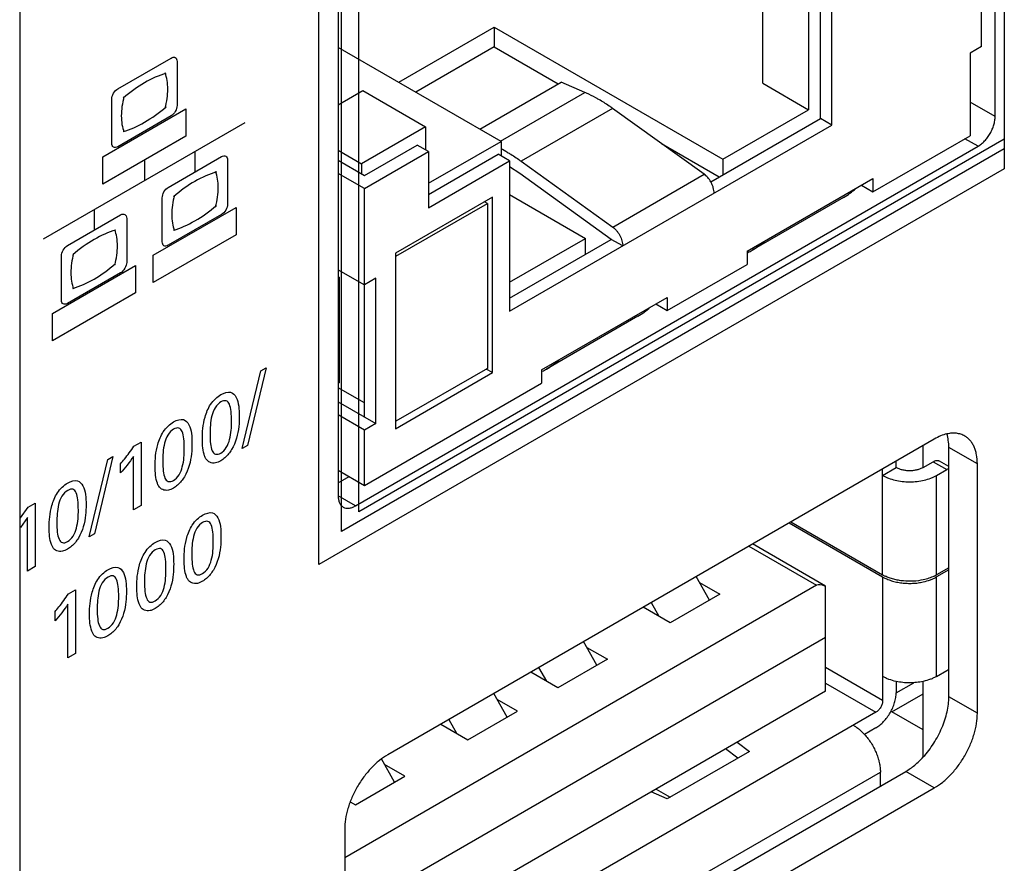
# Model space of a CAD drawing. Header units: inches. Extents: x 0 to 34, y 0 to 22.
# Tile 15 of 65: x 4.714 to 5.323, y 13.267 to 13.789. Entities that reach past the tile are written whole.
import ezdxf

# ---------------------------------------------------------------- set-up
doc = ezdxf.new("R2010")
doc.units = ezdxf.units.IN
doc.header["$LTSCALE"] = 1.87
doc.header["$MEASUREMENT"] = 0
doc.layers.get('0').update_dxf_attribs({"linetype": 'CONTINUOUS'})
doc.layers.add('02___PRT_ALL_AXES', color=7, linetype='CONTINUOUS')
doc.layers.add('DATUMCURVES', color=7, linetype='CONTINUOUS')

msp = doc.modelspace()

# ---------------------------------------------------------------- linework, layer by layer
at = {"color": 7, "linetype": 'CONTINUOUS'}
for p, q in [((4.71395, 14.292), (4.71395, 10.78118)), ((5.3092, 13.7721), (5.3092, 14.18034)), ((5.21657, 13.72352), (5.21657, 14.12195)), ((5.2095, 13.7276), (5.2095, 14.11787)), ((5.20207, 14.11358), (5.20207, 13.73311)), ((5.17379, 13.74944), (5.17379, 14.09725)), ((4.94857, 13.75005), (5.00762, 13.78414)), ((5.00762, 13.78414), (5.14904, 13.70249)), ((5.00762, 13.78414), (5.00762, 13.7719)), ((5.01186, 13.7135), (4.9111, 13.77168)), ((5.00762, 13.7719), (4.95917, 13.74392)), ((5.00762, 13.7719), (5.04719, 13.74905)), ((5.3092, 13.7721), (5.30213, 13.76802)), ((5.30213, 13.76802), (5.30213, 13.71699)), ((4.99875, 13.72108), (5.04911, 13.75016)), ((5.0637, 13.7438), (5.04911, 13.75016)), ((5.17379, 13.74944), (5.20207, 13.73311)), ((4.9111, 13.73616), (4.9263, 13.74494)), ((4.9263, 13.74494), (4.96519, 13.72248)), ((5.01155, 13.71369), (5.0637, 13.7438)), ((5.08094, 13.73385), (5.02437, 13.70119)), ((5.13753, 13.69315), (5.08094, 13.73385)), ((5.14904, 13.70249), (5.20207, 13.73311)), ((5.14166, 13.68843), (5.2095, 13.7276)), ((5.21657, 13.72352), (5.2095, 13.7276)), ((4.96519, 13.72248), (4.9256, 13.69962)), ((4.96519, 13.72248), (4.96519, 13.70819)), ((5.01717, 13.60838), (5.21657, 13.72352)), ((4.96696, 13.68758), (5.01186, 13.7135)), ((5.01186, 13.7135), (5.01186, 13.70452)), ((5.11117, 13.71211), (5.14692, 13.69147)), ((5.24203, 13.68228), (5.30213, 13.71699)), ((4.9111, 13.70799), (4.9256, 13.69962)), ((4.92736, 13.69247), (4.95989, 13.71125)), ((4.92736, 13.68431), (4.96696, 13.70717)), ((4.96696, 13.70717), (4.95989, 13.71125)), ((4.96696, 13.70717), (4.96696, 13.67247)), ((4.96696, 13.68064), (5.01009, 13.70554)), ((5.01717, 13.70146), (5.01009, 13.70554)), ((4.9111, 13.70186), (4.92736, 13.69247)), ((4.9256, 13.69962), (4.9256, 13.69349)), ((4.96696, 13.67247), (5.01717, 13.70146)), ((5.01717, 13.70146), (5.01717, 13.60838)), ((5.02437, 13.70119), (5.08096, 13.66049)), ((5.14904, 13.70249), (5.14904, 13.69269)), ((4.92736, 13.68431), (4.9111, 13.6937)), ((5.02351, 13.69358), (5.01717, 13.69777)), ((5.0801, 13.65288), (5.02351, 13.69358)), ((5.08096, 13.66049), (5.13753, 13.69315)), ((5.16424, 13.64554), (5.24203, 13.69045)), ((5.24203, 13.69045), (5.24203, 13.68228)), ((4.92736, 13.54306), (4.92736, 13.68431)), ((5.23496, 13.68637), (5.24203, 13.68228)), ((5.00656, 13.67901), (4.94646, 13.6443)), ((4.94681, 13.64247), (5.00338, 13.67513)), ((5.00338, 13.67513), (5.00161, 13.67615)), ((5.00338, 13.67513), (5.00338, 13.57307)), ((5.00656, 13.57042), (5.00656, 13.67901)), ((5.01717, 13.68065), (5.06419, 13.6535)), ((5.22387, 13.6788), (5.1673, 13.64614)), ((5.01717, 13.62635), (5.06419, 13.6535)), ((5.01717, 13.61655), (5.0801, 13.65288)), ((5.06419, 13.6437), (5.06419, 13.6535)), ((5.08717, 13.6488), (5.0801, 13.65288)), ((5.16424, 13.64554), (5.16424, 13.63737)), ((4.94646, 13.6443), (4.94646, 13.53571)), ((4.94681, 13.64247), (4.94646, 13.64267)), ((4.94681, 13.54041), (4.94681, 13.64247)), ((4.9111, 13.6341), (4.92736, 13.62471)), ((5.11475, 13.6088), (5.16424, 13.63737)), ((4.9111, 13.6298), (4.91162, 13.6295)), ((4.91162, 13.6295), (4.91162, 13.56418)), ((4.93443, 13.62879), (4.92736, 13.62471)), ((4.93443, 13.53898), (4.93443, 13.62879)), ((5.03696, 13.57205), (5.11475, 13.61696)), ((5.11475, 13.61696), (5.11475, 13.6088)), ((5.10768, 13.61288), (5.11475, 13.6088)), ((5.09659, 13.60531), (5.04002, 13.57265)), ((5.00338, 13.57307), (4.94681, 13.54041)), ((5.00656, 13.57042), (5.00267, 13.57266)), ((5.03696, 13.57205), (5.03696, 13.56389)), ((4.94646, 13.53571), (5.00656, 13.57042)), ((4.92736, 13.55163), (4.9111, 13.56102)), ((4.92736, 13.5006), (5.03696, 13.56389)), ((4.9111, 13.55245), (4.93443, 13.53898)), ((4.92736, 13.53489), (4.9111, 13.54428)), ((4.93443, 13.53898), (4.92736, 13.53489)), ((4.92736, 13.5006), (4.92736, 13.53489)), ((4.94681, 13.54041), (4.94646, 13.54061)), ((5.27319, 13.51169), (5.27319, 13.52541)), ((5.24804, 13.50686), (5.25639, 13.51169)), ((5.24804, 13.44531), (5.24804, 13.51089)), ((5.25639, 13.51169), (5.25639, 13.51571)), ((5.2731, 13.51169), (5.27936, 13.5153)), ((5.27936, 13.5153), (5.28771, 13.51048)), ((5.28145, 13.50686), (5.28771, 13.51048)), ((5.28898, 13.51241), (5.2833, 13.51569)), ((5.28899, 13.51105), (5.28771, 13.51048)), ((4.9111, 13.50999), (4.92736, 13.5006)), ((5.28145, 13.44531), (5.28145, 13.50686)), ((5.19014, 13.47745), (5.24804, 13.44402)), ((5.19125, 13.4781), (5.24804, 13.44531)), ((5.16522, 13.46307), (5.20712, 13.43888)), ((5.21269, 13.43832), (5.16753, 13.4644)), ((5.28898, 13.44966), (5.28145, 13.44531)), ((5.14085, 13.42955), (5.13257, 13.44422)), ((5.24804, 13.44402), (5.24804, 13.36752)), ((5.28898, 13.44837), (5.28145, 13.44402)), ((5.28145, 13.38246), (5.28145, 13.44402)), ((5.20712, 13.43888), (4.91508, 13.27026)), ((5.13465, 13.44054), (5.14727, 13.43325)), ((5.21269, 13.3733), (5.21269, 13.43833)), ((5.14727, 13.43325), (5.11664, 13.41557)), ((5.11664, 13.41557), (5.0998, 13.4253)), ((5.10474, 13.42814), (5.1095, 13.41969)), ((4.951, 13.25564), (5.21269, 13.40673)), ((5.07125, 13.38936), (5.06298, 13.40403)), ((5.06505, 13.40035), (5.07767, 13.39307)), ((5.07767, 13.39307), (5.04705, 13.37539)), ((5.04705, 13.37539), (5.0302, 13.38511)), ((5.03514, 13.38796), (5.0399, 13.37951)), ((5.24804, 13.36752), (5.21269, 13.38793)), ((5.28145, 13.38246), (5.28771, 13.38608)), ((5.28771, 13.38608), (5.28899, 13.38699)), ((5.21269, 13.37829), (5.24387, 13.36029)), ((5.25639, 13.37936), (5.25639, 13.37234)), ((5.25646, 13.37223), (5.26743, 13.37857)), ((5.27319, 13.33263), (5.27319, 13.37938)), ((5.21269, 13.3733), (4.951, 13.22221)), ((5.01557, 13.35721), (5.0073, 13.37189)), ((5.25383, 13.36057), (5.27319, 13.37174)), ((5.02199, 13.36092), (5.00938, 13.3682)), ((5.24387, 13.36029), (4.91508, 13.17045)), ((4.99137, 13.34324), (5.02199, 13.36092)), ((5.27319, 13.3494), (5.25383, 13.36057)), ((4.97453, 13.35296), (4.99137, 13.34324)), ((4.97946, 13.35581), (4.98423, 13.34736)), ((5.24387, 13.35064), (5.23681, 13.34657)), ((5.15803, 13.34174), (5.16556, 13.33597)), ((5.16556, 13.33597), (5.11478, 13.30665)), ((5.15839, 13.33183), (5.15086, 13.3376)), ((4.94598, 13.31703), (4.93785, 13.33145)), ((4.95239, 13.32074), (4.93978, 13.32802)), ((4.93625, 13.14409), (5.24665, 13.32332)), ((5.24665, 13.31528), (5.24665, 13.32332)), ((4.92177, 13.30305), (4.95239, 13.32074)), ((5.11478, 13.30665), (5.10477, 13.31099)), ((5.10779, 13.31273), (5.11655, 13.30767)), ((5.24662, 13.3146), (5.24665, 13.31528)), ((4.91852, 13.30493), (4.92177, 13.30305))]:
    msp.add_line(p, q, dxfattribs=at)
at = {"color": 40, "linetype": 'CONTINUOUS'}
for p, q in [((4.77469, 13.74603), (4.80762, 13.76504)), ((4.81135, 13.76289), (4.81135, 13.73567)), ((4.77096, 13.71235), (4.77096, 13.73957)), ((4.76546, 13.70402), (4.81682, 13.73368)), ((4.81682, 13.73368), (4.81682, 13.71677)), ((4.72876, 13.65322), (4.85355, 13.72527)), ((4.80762, 13.7292), (4.77469, 13.71019)), ((4.81682, 13.71677), (4.76546, 13.68711)), ((4.82234, 13.70726), (4.82234, 13.69451)), ((4.76546, 13.68711), (4.76546, 13.70402)), ((4.79115, 13.70195), (4.79115, 13.68921)), ((4.80589, 13.68505), (4.83882, 13.70406)), ((4.84255, 13.7019), (4.84255, 13.67466)), ((4.80216, 13.65134), (4.80216, 13.67858)), ((4.75995, 13.67123), (4.75995, 13.65849)), ((4.79666, 13.64302), (4.84802, 13.67268)), ((4.84802, 13.67268), (4.84802, 13.65577)), ((4.74351, 13.64902), (4.77642, 13.66803)), ((4.78016, 13.66588), (4.78016, 13.63864)), ((4.83882, 13.6682), (4.80589, 13.64919)), ((4.84802, 13.65577), (4.79666, 13.62611)), ((4.73977, 13.61531), (4.73977, 13.64256)), ((4.79666, 13.62611), (4.79666, 13.64302)), ((4.73426, 13.607), (4.78563, 13.63666)), ((4.78563, 13.63666), (4.78563, 13.61975)), ((4.77642, 13.63217), (4.74351, 13.61317)), ((4.78563, 13.61975), (4.73426, 13.59009)), ((4.73426, 13.59009), (4.73426, 13.607)), ((4.85173, 13.5235), (4.86323, 13.57152)), ((4.86642, 13.57336), (4.85497, 13.52538)), ((4.86323, 13.57152), (4.86642, 13.57336)), ((4.78466, 13.52496), (4.78904, 13.52749)), ((4.78904, 13.52749), (4.78904, 13.48821)), ((4.85497, 13.52538), (4.85173, 13.5235)), ((4.75691, 13.46876), (4.76841, 13.51677)), ((4.77161, 13.51862), (4.76015, 13.47063)), ((4.76841, 13.51677), (4.77161, 13.51862)), ((4.78432, 13.48549), (4.78432, 13.51858)), ((4.7764, 13.50833), (4.7764, 13.51401)), ((4.71437, 13.48051), (4.71911, 13.48711)), ((4.71911, 13.48711), (4.72349, 13.48964)), ((4.72349, 13.48964), (4.72349, 13.45037)), ((4.78904, 13.48821), (4.78432, 13.48549)), ((4.71877, 13.48073), (4.71437, 13.47465)), ((4.71877, 13.44764), (4.71877, 13.48073)), ((4.76015, 13.47063), (4.75691, 13.46876)), ((4.72349, 13.45037), (4.71877, 13.44764)), ((4.74408, 13.43349), (4.74845, 13.43602)), ((4.74845, 13.43602), (4.74845, 13.39674)), ((4.74374, 13.39402), (4.74374, 13.42711)), ((4.73582, 13.41686), (4.73582, 13.42254)), ((4.74845, 13.39674), (4.74374, 13.39402))]:
    msp.add_line(p, q, dxfattribs=at)
at = {"color": 7, "linetype": 'CONTINUOUS'}
for centre, radius, start, end in [((5.03218, 13.67144), 0.07893, 65.55169, 66.45835), ((4.97082, 13.62904), 0.08978, 59.96888, 62.79647), ((5.20196, 13.71668), 0.04375, 300.01155, 312.31306), ((5.1454, 13.68402), 0.04375, 300.01155, 312.31306), ((5.14565, 13.68364), 0.0433, 295.45692, 296.04153), ((5.14568, 13.68357), 0.04323, 296.04111, 299.97996), ((4.88483, 13.76253), 0.1357, 281.16261, 281.38316), ((5.07469, 13.64319), 0.04375, 300.01155, 312.31306), ((5.01812, 13.61053), 0.04375, 300.01155, 312.31306), ((5.01837, 13.61015), 0.0433, 295.45692, 296.04153), ((5.0184, 13.61008), 0.04323, 296.04111, 299.97996), ((4.88483, 13.69721), 0.1357, 281.16261, 281.38316), ((5.25939, 13.46497), 0.0227, 240.00814, 241.49678), ((5.26022, 13.46653), 0.02447, 241.52486, 244.23771), ((5.26943, 13.4662), 0.0241, 295.74207, 298.4957), ((5.2702, 13.4648), 0.0225, 298.49674, 299.99831), ((5.24018, 13.33692), 0.02731, 59.99377, 61.49175)]:
    msp.add_arc(centre, radius, start, end, dxfattribs=at)
msp.add_ellipse((5.22197, 13.42388), major_axis=(0.01526, -0.01468), ratio=0.292717, start_param=2.470297, end_param=3.057189, dxfattribs=at)
at = {"color": 40, "linetype": 'CONTINUOUS'}
for points, knots in [([(4.80762, 13.76504), (4.80857, 13.76559), (4.81056, 13.76582), (4.81135, 13.76399), (4.81135, 13.76289)], [0, 0, 0, 0, 0.500042, 1, 1, 1, 1]), ([(4.77096, 13.73957), (4.77096, 13.74067), (4.77176, 13.74342), (4.77374, 13.74548), (4.77469, 13.74603)], [0, 0, 0, 0, 0.500379, 1, 1, 1, 1]), ([(4.81135, 13.73567), (4.81135, 13.73457), (4.81056, 13.73181), (4.80857, 13.72975), (4.80762, 13.7292)], [0, 0, 0, 0, 0.500611, 1, 1, 1, 1]), ([(4.77469, 13.71019), (4.77374, 13.70964), (4.77176, 13.70942), (4.77096, 13.71125), (4.77096, 13.71235)], [0, 0, 0, 0, 0.498968, 1, 1, 1, 1]), ([(4.80216, 13.67858), (4.80216, 13.67968), (4.80296, 13.68243), (4.80494, 13.6845), (4.80589, 13.68505)], [0, 0, 0, 0, 0.499579, 1, 1, 1, 1]), ([(4.84255, 13.67466), (4.84255, 13.67356), (4.84175, 13.67081), (4.83977, 13.66875), (4.83882, 13.6682)], [0, 0, 0, 0, 0.499935, 1, 1, 1, 1]), ([(4.77642, 13.66803), (4.77738, 13.66858), (4.77936, 13.66881), (4.78016, 13.66698), (4.78016, 13.66588)], [0, 0, 0, 0, 0.501009, 1, 1, 1, 1]), ([(4.80589, 13.64919), (4.80494, 13.64864), (4.80296, 13.64842), (4.80216, 13.65024), (4.80216, 13.65134)], [0, 0, 0, 0, 0.500487, 1, 1, 1, 1]), ([(4.73977, 13.64256), (4.73977, 13.64365), (4.74057, 13.64641), (4.74255, 13.64847), (4.74351, 13.64902)], [0, 0, 0, 0, 0.499373, 1, 1, 1, 1]), ([(4.78016, 13.63864), (4.78016, 13.63754), (4.77936, 13.63479), (4.77738, 13.63272), (4.77642, 13.63217)], [0, 0, 0, 0, 0.498926, 1, 1, 1, 1]), ([(4.74351, 13.61317), (4.74255, 13.61261), (4.74057, 13.61239), (4.73977, 13.61421), (4.73977, 13.61531)], [0, 0, 0, 0, 0.500692, 1, 1, 1, 1]), ([(4.82703, 13.52934), (4.82703, 13.5336), (4.82747, 13.54058), (4.83169, 13.55133), (4.83621, 13.55552), (4.83843, 13.55681)], [0, 0, 0, 0, 0.464289, 0.719421, 1, 1, 1, 1]), ([(4.83843, 13.55681), (4.84055, 13.55803), (4.84478, 13.55923), (4.84939, 13.55417), (4.84984, 13.54773), (4.84984, 13.54341)], [0, 0, 0, 0, 0.273522, 0.516366, 1, 1, 1, 1]), ([(4.84507, 13.54015), (4.84507, 13.54231), (4.84494, 13.54613), (4.84408, 13.55078), (4.84201, 13.55353), (4.8396, 13.55294), (4.83848, 13.5523)], [0, 0, 0, 0, 0.331031, 0.596086, 0.801632, 1, 1, 1, 1]), ([(4.83848, 13.5523), (4.83722, 13.55156), (4.83451, 13.54887), (4.83261, 13.54329), (4.83185, 13.53784), (4.83175, 13.53417), (4.83175, 13.53235)], [0, 0, 0, 0, 0.222541, 0.452509, 0.721558, 1, 1, 1, 1]), ([(4.80917, 13.53991), (4.81128, 13.54113), (4.81551, 13.54233), (4.82012, 13.53727), (4.82057, 13.53083), (4.82057, 13.52652)], [0, 0, 0, 0, 0.273508, 0.516352, 1, 1, 1, 1]), ([(4.84984, 13.54341), (4.84984, 13.54133), (4.84966, 13.53499), (4.84779, 13.52725), (4.84512, 13.52281)], [0, 0, 0, 0, 0.330276, 1, 1, 1, 1]), ([(4.79777, 13.51244), (4.79777, 13.5167), (4.7982, 13.52368), (4.80242, 13.53444), (4.80694, 13.53862), (4.80917, 13.53991)], [0, 0, 0, 0, 0.464276, 0.719407, 1, 1, 1, 1]), ([(4.80922, 13.5354), (4.80795, 13.53467), (4.80525, 13.53197), (4.80334, 13.5264), (4.80259, 13.52094), (4.80248, 13.51728), (4.80248, 13.51545)], [0, 0, 0, 0, 0.222522, 0.452496, 0.721552, 1, 1, 1, 1]), ([(4.81581, 13.52325), (4.81581, 13.52541), (4.81567, 13.52923), (4.81481, 13.53388), (4.81275, 13.53664), (4.81034, 13.53604), (4.80922, 13.5354)], [0, 0, 0, 0, 0.330999, 0.596014, 0.801534, 1, 1, 1, 1]), ([(4.83839, 13.52062), (4.83961, 13.52133), (4.84223, 13.52394), (4.84488, 13.53144), (4.84507, 13.53663), (4.84507, 13.54015)], [0, 0, 0, 0, 0.220746, 0.450256, 1, 1, 1, 1]), ([(4.82924, 13.51716), (4.82893, 13.5177), (4.82737, 13.52102), (4.82703, 13.52555), (4.82703, 13.52934)], [0, 0, 0, 0, 0.175019, 1, 1, 1, 1]), ([(4.83175, 13.53235), (4.83175, 13.5303), (4.83189, 13.52663), (4.83279, 13.52215), (4.83485, 13.51943), (4.83726, 13.51997), (4.83839, 13.52062)], [0, 0, 0, 0, 0.319717, 0.58519, 0.796545, 1, 1, 1, 1]), ([(4.7764, 13.51401), (4.7772, 13.51495), (4.78007, 13.51846), (4.78284, 13.52214), (4.78466, 13.52496)], [0, 0, 0, 0, 0.275077, 1, 1, 1, 1]), ([(4.80912, 13.50373), (4.81035, 13.50443), (4.81297, 13.50704), (4.81561, 13.51454), (4.81581, 13.51973), (4.81581, 13.52325)], [0, 0, 0, 0, 0.220746, 0.450256, 1, 1, 1, 1]), ([(4.82057, 13.52652), (4.82057, 13.52443), (4.82039, 13.51809), (4.81853, 13.51035), (4.81585, 13.50591)], [0, 0, 0, 0, 0.330276, 1, 1, 1, 1]), ([(4.84512, 13.52281), (4.84456, 13.52188), (4.84256, 13.51903), (4.84003, 13.51687), (4.83834, 13.51589)], [0, 0, 0, 0, 0.312501, 1, 1, 1, 1]), ([(4.83834, 13.51589), (4.83729, 13.51528), (4.83358, 13.51369), (4.83041, 13.5151), (4.82924, 13.51716)], [0, 0, 0, 0, 0.285256, 1, 1, 1, 1]), ([(4.79998, 13.50026), (4.79966, 13.5008), (4.79809, 13.50412), (4.79777, 13.50866), (4.79777, 13.51244)], [0, 0, 0, 0, 0.175079, 1, 1, 1, 1]), ([(4.80248, 13.51545), (4.80248, 13.5134), (4.80263, 13.50974), (4.80352, 13.50526), (4.80558, 13.50253), (4.80799, 13.50308), (4.80912, 13.50373)], [0, 0, 0, 0, 0.319685, 0.585117, 0.796445, 1, 1, 1, 1]), ([(4.81585, 13.50591), (4.81529, 13.50498), (4.81329, 13.50213), (4.81076, 13.49997), (4.80907, 13.49899)], [0, 0, 0, 0, 0.312309, 1, 1, 1, 1]), ([(4.73221, 13.47459), (4.73221, 13.47885), (4.73265, 13.48583), (4.73686, 13.49658), (4.74138, 13.50077), (4.74361, 13.50206)], [0, 0, 0, 0, 0.464282, 0.719412, 1, 1, 1, 1]), ([(4.74361, 13.50206), (4.74572, 13.50328), (4.74995, 13.50448), (4.75456, 13.49942), (4.75501, 13.49298), (4.75501, 13.48866)], [0, 0, 0, 0, 0.273512, 0.516356, 1, 1, 1, 1]), ([(4.75025, 13.4854), (4.75025, 13.48756), (4.75012, 13.49138), (4.74925, 13.49603), (4.74719, 13.49878), (4.74478, 13.49819), (4.74366, 13.49755)], [0, 0, 0, 0, 0.331032, 0.596088, 0.801634, 1, 1, 1, 1]), ([(4.80907, 13.49899), (4.80802, 13.49838), (4.80431, 13.49679), (4.80114, 13.4982), (4.79998, 13.50026)], [0, 0, 0, 0, 0.284942, 1, 1, 1, 1]), ([(4.74366, 13.49755), (4.74239, 13.49681), (4.73969, 13.49412), (4.73778, 13.48854), (4.73703, 13.48309), (4.73693, 13.47942), (4.73693, 13.47759)], [0, 0, 0, 0, 0.222535, 0.452507, 0.721558, 1, 1, 1, 1]), ([(4.75501, 13.48866), (4.75501, 13.48658), (4.75484, 13.48024), (4.75297, 13.4725), (4.7503, 13.46806)], [0, 0, 0, 0, 0.330278, 1, 1, 1, 1]), ([(4.74356, 13.46587), (4.74479, 13.46658), (4.74741, 13.46919), (4.75005, 13.47669), (4.75025, 13.48188), (4.75025, 13.4854)], [0, 0, 0, 0, 0.220759, 0.450269, 1, 1, 1, 1]), ([(4.81571, 13.45476), (4.81571, 13.45902), (4.81615, 13.466), (4.82036, 13.47676), (4.82488, 13.48094), (4.82711, 13.48223)], [0, 0, 0, 0, 0.464281, 0.719408, 1, 1, 1, 1]), ([(4.82711, 13.48223), (4.82923, 13.48345), (4.83346, 13.48465), (4.83806, 13.4796), (4.83852, 13.47315), (4.83852, 13.46884)], [0, 0, 0, 0, 0.273508, 0.516352, 1, 1, 1, 1]), ([(4.73442, 13.46241), (4.73411, 13.46295), (4.73254, 13.46627), (4.73221, 13.4708), (4.73221, 13.47459)], [0, 0, 0, 0, 0.175025, 1, 1, 1, 1]), ([(4.73693, 13.47759), (4.73693, 13.47555), (4.73707, 13.47188), (4.73797, 13.4674), (4.74002, 13.46468), (4.74244, 13.46522), (4.74356, 13.46587)], [0, 0, 0, 0, 0.319719, 0.585194, 0.796548, 1, 1, 1, 1]), ([(4.82716, 13.47772), (4.8259, 13.47699), (4.82319, 13.47429), (4.82128, 13.46872), (4.82053, 13.46326), (4.82043, 13.4596), (4.82043, 13.45777)], [0, 0, 0, 0, 0.222544, 0.452518, 0.721564, 1, 1, 1, 1]), ([(4.83375, 13.46557), (4.83375, 13.46773), (4.83362, 13.47155), (4.83276, 13.4762), (4.83069, 13.47896), (4.82828, 13.47837), (4.82716, 13.47772)], [0, 0, 0, 0, 0.330999, 0.596014, 0.801534, 1, 1, 1, 1]), ([(4.7503, 13.46806), (4.74974, 13.46713), (4.74774, 13.46428), (4.74521, 13.46212), (4.74352, 13.46114)], [0, 0, 0, 0, 0.312507, 1, 1, 1, 1]), ([(4.83852, 13.46884), (4.83852, 13.46675), (4.83834, 13.46042), (4.83647, 13.45267), (4.8338, 13.44824)], [0, 0, 0, 0, 0.330282, 1, 1, 1, 1]), ([(4.74352, 13.46114), (4.74246, 13.46053), (4.73876, 13.45894), (4.73558, 13.46035), (4.73442, 13.46241)], [0, 0, 0, 0, 0.285239, 1, 1, 1, 1]), ([(4.78644, 13.43786), (4.78644, 13.44212), (4.78688, 13.4491), (4.7911, 13.45986), (4.79562, 13.46405), (4.79785, 13.46533)], [0, 0, 0, 0, 0.464281, 0.719408, 1, 1, 1, 1]), ([(4.79785, 13.46533), (4.79996, 13.46655), (4.80419, 13.46776), (4.8088, 13.4627), (4.80925, 13.45625), (4.80925, 13.45194)], [0, 0, 0, 0, 0.273522, 0.516366, 1, 1, 1, 1]), ([(4.80448, 13.44867), (4.80448, 13.45083), (4.80435, 13.45466), (4.80349, 13.4593), (4.80142, 13.46206), (4.79902, 13.46147), (4.79789, 13.46082)], [0, 0, 0, 0, 0.331031, 0.596086, 0.801632, 1, 1, 1, 1]), ([(4.82707, 13.44605), (4.82829, 13.44676), (4.83091, 13.44936), (4.83355, 13.45686), (4.83375, 13.46205), (4.83375, 13.46557)], [0, 0, 0, 0, 0.220768, 0.450278, 1, 1, 1, 1]), ([(4.79789, 13.46082), (4.79663, 13.46009), (4.79393, 13.45739), (4.79202, 13.45182), (4.79127, 13.44637), (4.79116, 13.4427), (4.79116, 13.44087)], [0, 0, 0, 0, 0.222541, 0.452509, 0.721558, 1, 1, 1, 1]), ([(4.82043, 13.45777), (4.82043, 13.45573), (4.82057, 13.45206), (4.82147, 13.44758), (4.82352, 13.44485), (4.82594, 13.4454), (4.82707, 13.44605)], [0, 0, 0, 0, 0.319685, 0.585117, 0.796445, 1, 1, 1, 1]), ([(4.76858, 13.44844), (4.77069, 13.44966), (4.77492, 13.45086), (4.77953, 13.4458), (4.77998, 13.43936), (4.77998, 13.43504)], [0, 0, 0, 0, 0.273522, 0.516366, 1, 1, 1, 1]), ([(4.80925, 13.45194), (4.80925, 13.44985), (4.80907, 13.44352), (4.80721, 13.43578), (4.80453, 13.43134)], [0, 0, 0, 0, 0.330276, 1, 1, 1, 1]), ([(4.81792, 13.44258), (4.81761, 13.44312), (4.81604, 13.44644), (4.81571, 13.45098), (4.81571, 13.45476)], [0, 0, 0, 0, 0.175092, 1, 1, 1, 1]), ([(4.75718, 13.42097), (4.75718, 13.42522), (4.75762, 13.4322), (4.76183, 13.44296), (4.76635, 13.44715), (4.76858, 13.44844)], [0, 0, 0, 0, 0.46429, 0.719421, 1, 1, 1, 1]), ([(4.76863, 13.44392), (4.76736, 13.44319), (4.76466, 13.4405), (4.76275, 13.43492), (4.762, 13.42947), (4.7619, 13.4258), (4.7619, 13.42397)], [0, 0, 0, 0, 0.222522, 0.452496, 0.721552, 1, 1, 1, 1]), ([(4.77522, 13.43178), (4.77522, 13.43393), (4.77509, 13.43776), (4.77422, 13.44241), (4.77216, 13.44516), (4.76975, 13.44457), (4.76863, 13.44392)], [0, 0, 0, 0, 0.330999, 0.596014, 0.801534, 1, 1, 1, 1]), ([(4.7978, 13.42915), (4.79902, 13.42986), (4.80164, 13.43247), (4.80429, 13.43997), (4.80448, 13.44515), (4.80448, 13.44867)], [0, 0, 0, 0, 0.220768, 0.450278, 1, 1, 1, 1]), ([(4.8338, 13.44824), (4.83324, 13.4473), (4.83124, 13.44445), (4.8287, 13.44229), (4.82701, 13.44131)], [0, 0, 0, 0, 0.312334, 1, 1, 1, 1]), ([(4.78865, 13.42569), (4.78834, 13.42623), (4.78678, 13.42955), (4.78644, 13.43408), (4.78644, 13.43786)], [0, 0, 0, 0, 0.175031, 1, 1, 1, 1]), ([(4.79116, 13.44087), (4.79116, 13.43883), (4.79131, 13.43516), (4.7922, 13.43068), (4.79426, 13.42795), (4.79667, 13.4285), (4.7978, 13.42915)], [0, 0, 0, 0, 0.319725, 0.5852, 0.796549, 1, 1, 1, 1]), ([(4.82701, 13.44131), (4.82596, 13.4407), (4.82226, 13.43912), (4.81909, 13.44053), (4.81792, 13.44258)], [0, 0, 0, 0, 0.284914, 1, 1, 1, 1]), ([(4.73582, 13.42254), (4.73662, 13.42348), (4.73949, 13.42699), (4.74226, 13.43067), (4.74408, 13.43349)], [0, 0, 0, 0, 0.274833, 1, 1, 1, 1]), ([(4.76853, 13.41225), (4.76976, 13.41296), (4.77238, 13.41557), (4.77502, 13.42307), (4.77522, 13.42825), (4.77522, 13.43178)], [0, 0, 0, 0, 0.220746, 0.450256, 1, 1, 1, 1]), ([(4.77998, 13.43504), (4.77998, 13.43296), (4.77981, 13.42662), (4.77794, 13.41888), (4.77527, 13.41444)], [0, 0, 0, 0, 0.330276, 1, 1, 1, 1]), ([(4.80453, 13.43134), (4.80397, 13.43041), (4.80197, 13.42755), (4.79944, 13.42539), (4.79775, 13.42442)], [0, 0, 0, 0, 0.312517, 1, 1, 1, 1]), ([(4.79775, 13.42442), (4.7967, 13.42381), (4.79299, 13.42222), (4.78982, 13.42363), (4.78865, 13.42569)], [0, 0, 0, 0, 0.285256, 1, 1, 1, 1]), ([(4.75939, 13.40879), (4.75908, 13.40933), (4.75751, 13.41265), (4.75718, 13.41718), (4.75718, 13.42097)], [0, 0, 0, 0, 0.175079, 1, 1, 1, 1]), ([(4.7619, 13.42397), (4.7619, 13.42193), (4.76204, 13.41826), (4.76294, 13.41378), (4.76499, 13.41105), (4.76741, 13.4116), (4.76853, 13.41225)], [0, 0, 0, 0, 0.319685, 0.585117, 0.796445, 1, 1, 1, 1]), ([(4.77527, 13.41444), (4.77471, 13.41351), (4.77271, 13.41065), (4.77017, 13.40849), (4.76848, 13.40751)], [0, 0, 0, 0, 0.312309, 1, 1, 1, 1]), ([(4.76848, 13.40751), (4.76743, 13.40691), (4.76372, 13.40532), (4.76055, 13.40673), (4.75939, 13.40879)], [0, 0, 0, 0, 0.284942, 1, 1, 1, 1])]:
    msp.add_open_spline(points, degree=3, knots=knots, dxfattribs=at)
for points in [[(4.80448, 13.75558), (4.80016, 13.75432), (4.79567, 13.75235), (4.79121, 13.74978)], [(4.80562, 13.74585), (4.80562, 13.74955), (4.80505, 13.75299), (4.80397, 13.75585)], [(4.79121, 13.74978), (4.78675, 13.7472), (4.78226, 13.74399), (4.77794, 13.74025)], [(4.80397, 13.73395), (4.80505, 13.73806), (4.80562, 13.74214), (4.80562, 13.74585)], [(4.77848, 13.74119), (4.7774, 13.73708), (4.77683, 13.733), (4.77683, 13.7293)], [(4.79124, 13.72536), (4.7957, 13.72794), (4.80019, 13.73116), (4.80451, 13.73489)], [(4.77683, 13.7293), (4.77683, 13.72559), (4.7774, 13.72216), (4.77848, 13.71931)], [(4.77797, 13.71956), (4.78229, 13.72082), (4.78678, 13.72279), (4.79124, 13.72536)], [(4.83882, 13.70406), (4.83977, 13.7046), (4.84175, 13.70482), (4.84255, 13.703), (4.84255, 13.7019)], [(4.83567, 13.69459), (4.83134, 13.69332), (4.82686, 13.69134), (4.8224, 13.68877)], [(4.8368, 13.68484), (4.8368, 13.68855), (4.83624, 13.69198), (4.83516, 13.69484)], [(4.8224, 13.68877), (4.81794, 13.6862), (4.81345, 13.68298), (4.80913, 13.67926)], [(4.83516, 13.67296), (4.83624, 13.67707), (4.8368, 13.68114), (4.8368, 13.68484)], [(4.80968, 13.68019), (4.8086, 13.67608), (4.80803, 13.672), (4.80803, 13.66831)], [(4.82244, 13.66437), (4.82689, 13.66694), (4.83138, 13.67017), (4.83571, 13.6739)], [(4.80803, 13.66831), (4.80803, 13.6646), (4.8086, 13.66117), (4.80968, 13.65831)], [(4.80916, 13.65856), (4.81349, 13.65983), (4.81798, 13.66179), (4.82244, 13.66437)], [(4.77329, 13.65857), (4.76896, 13.65729), (4.76447, 13.65532), (4.76001, 13.65275)], [(4.77443, 13.64883), (4.77443, 13.65253), (4.77385, 13.65596), (4.77277, 13.65882)], [(4.76001, 13.65275), (4.75555, 13.65018), (4.75107, 13.64696), (4.74674, 13.64324)], [(4.77277, 13.63694), (4.77385, 13.64104), (4.77443, 13.64513), (4.77443, 13.64883)], [(4.74728, 13.64416), (4.7462, 13.64006), (4.74563, 13.63598), (4.74563, 13.63228)], [(4.74563, 13.63228), (4.74563, 13.62857), (4.7462, 13.62514), (4.74728, 13.62228)], [(4.76004, 13.62834), (4.7645, 13.63091), (4.76899, 13.63414), (4.77331, 13.63787)], [(4.74677, 13.62253), (4.7511, 13.62381), (4.75558, 13.62576), (4.76004, 13.62834)], [(4.78432, 13.51858), (4.78194, 13.5149), (4.77921, 13.51148), (4.7764, 13.50833)], [(4.74374, 13.42711), (4.74135, 13.42343), (4.73863, 13.42001), (4.73582, 13.41686)]]:
    msp.add_open_spline(points, degree=3, dxfattribs=at)
at = {"color": 7, "linetype": 'CONTINUOUS'}
for points, knots in [([(5.07232, 13.73943), (5.0717, 13.73979), (5.06925, 13.74117), (5.06675, 13.74243), (5.06484, 13.74329)], [0, 0, 0, 0, 0.255229, 1, 1, 1, 1]), ([(5.08094, 13.73385), (5.08023, 13.73436), (5.07742, 13.73633), (5.07453, 13.73816), (5.07232, 13.73943)], [0, 0, 0, 0, 0.255353, 1, 1, 1, 1]), ([(5.01575, 13.70677), (5.01648, 13.70635), (5.01942, 13.7046), (5.02227, 13.7027), (5.02437, 13.70119)], [0, 0, 0, 0, 0.244644, 1, 1, 1, 1]), ([(5.14167, 13.68843), (5.14112, 13.68938), (5.14018, 13.6907), (5.13871, 13.69222), (5.13793, 13.69286), (5.13753, 13.69315)], [0, 0, 0, 0, 0.517829, 0.765698, 1, 1, 1, 1]), ([(5.14374, 13.68146), (5.14374, 13.68202), (5.14364, 13.68318), (5.14323, 13.68494), (5.14257, 13.68672), (5.14199, 13.68787), (5.14167, 13.68843)], [0, 0, 0, 0, 0.228195, 0.4747, 0.733946, 1, 1, 1, 1]), ([(5.08096, 13.66049), (5.0814, 13.66017), (5.08226, 13.65946), (5.08343, 13.65821), (5.08449, 13.6568), (5.08542, 13.65525), (5.08617, 13.65364), (5.08673, 13.652), (5.08708, 13.65038), (5.08717, 13.64931), (5.08717, 13.6488)], [0, 0, 0, 0, 0.118605, 0.244453, 0.374829, 0.507116, 0.638432, 0.765955, 0.887261, 1, 1, 1, 1]), ([(5.2731, 13.51169), (5.27253, 13.51136), (5.27128, 13.51077), (5.26924, 13.51015), (5.26703, 13.50977), (5.26475, 13.50965), (5.26246, 13.50977), (5.26025, 13.51015), (5.25822, 13.51077), (5.25697, 13.51136), (5.25639, 13.51169)], [0, 0, 0, 0, 0.114075, 0.237359, 0.366988, 0.5, 0.633013, 0.762641, 0.885925, 1, 1, 1, 1]), ([(5.27936, 13.5153), (5.27971, 13.5155), (5.28039, 13.51583), (5.28145, 13.51609), (5.28229, 13.51606), (5.28289, 13.5159), (5.28317, 13.51577), (5.2833, 13.51569)], [0, 0, 0, 0, 0.289327, 0.548709, 0.781668, 0.891837, 1, 1, 1, 1]), ([(5.24804, 13.50686), (5.2486, 13.50654), (5.24977, 13.50593), (5.2523, 13.50485), (5.25576, 13.5038), (5.26017, 13.50304), (5.26475, 13.50278), (5.26932, 13.50304), (5.27373, 13.5038), (5.27719, 13.50485), (5.27972, 13.50593), (5.28089, 13.50654), (5.28145, 13.50686)], [0, 0, 0, 0, 0.055792, 0.11419, 0.237393, 0.366996, 0.5, 0.633004, 0.762607, 0.88581, 0.944208, 1, 1, 1, 1]), ([(5.24804, 13.44402), (5.24887, 13.44354), (5.25064, 13.44267), (5.2535, 13.44162), (5.25659, 13.44082), (5.25984, 13.44028), (5.26319, 13.44001), (5.26658, 13.44002), (5.26992, 13.44031), (5.27212, 13.44069), (5.27319, 13.44093)], [0, 0, 0, 0, 0.110908, 0.228887, 0.352509, 0.480354, 0.610825, 0.742129, 0.87245, 1, 1, 1, 1]), ([(5.27319, 13.44221), (5.27119, 13.44177), (5.26708, 13.44122), (5.2619, 13.44132), (5.25782, 13.44187), (5.2549, 13.44251), (5.25215, 13.44337), (5.25041, 13.44409), (5.24959, 13.44449)], [0, 0, 0, 0, 0.254764, 0.514124, 0.641807, 0.766164, 0.885958, 1, 1, 1, 1]), ([(5.2799, 13.44449), (5.27887, 13.44399), (5.27667, 13.44311), (5.27438, 13.44248), (5.27319, 13.44221)], [0, 0, 0, 0, 0.485605, 1, 1, 1, 1]), ([(5.27319, 13.44093), (5.27469, 13.44126), (5.27687, 13.44189), (5.27959, 13.44303), (5.28085, 13.44368), (5.28145, 13.44402)], [0, 0, 0, 0, 0.519775, 0.765677, 1, 1, 1, 1]), ([(5.25639, 13.37935), (5.25488, 13.37968), (5.25267, 13.38031), (5.24992, 13.38146), (5.24865, 13.38212), (5.24804, 13.38246)], [0, 0, 0, 0, 0.51989, 0.76578, 1, 1, 1, 1]), ([(5.28145, 13.38246), (5.28085, 13.38212), (5.27959, 13.38147), (5.27687, 13.38033), (5.27469, 13.3797), (5.27319, 13.37937)], [0, 0, 0, 0, 0.234323, 0.480225, 1, 1, 1, 1]), ([(5.27319, 13.37937), (5.27183, 13.37907), (5.26904, 13.37862), (5.26479, 13.3784), (5.26054, 13.37861), (5.25775, 13.37905), (5.25639, 13.37935)], [0, 0, 0, 0, 0.247127, 0.499876, 0.752689, 1, 1, 1, 1]), ([(5.24387, 13.35064), (5.24472, 13.35114), (5.24642, 13.35232), (5.24875, 13.3545), (5.2509, 13.35708), (5.25278, 13.35996), (5.25433, 13.36303), (5.25549, 13.36618), (5.25621, 13.36929), (5.25639, 13.37135), (5.25639, 13.37234)], [0, 0, 0, 0, 0.114126, 0.237351, 0.366978, 0.500006, 0.633033, 0.762657, 0.885879, 1, 1, 1, 1]), ([(5.24804, 13.36752), (5.24804, 13.36719), (5.24798, 13.3665), (5.24774, 13.36546), (5.24735, 13.36441), (5.24684, 13.36339), (5.24621, 13.36243), (5.24549, 13.36157), (5.24472, 13.36085), (5.24415, 13.36045), (5.24387, 13.36029)], [0, 0, 0, 0, 0.113952, 0.237326, 0.367046, 0.499994, 0.632944, 0.762666, 0.886043, 1, 1, 1, 1]), ([(5.22995, 13.35225), (5.23055, 13.3519), (5.23176, 13.35113), (5.23412, 13.34931), (5.23577, 13.34772), (5.23682, 13.34658)], [0, 0, 0, 0, 0.23422, 0.48011, 1, 1, 1, 1]), ([(5.23682, 13.34658), (5.23755, 13.34577), (5.23897, 13.34406), (5.24088, 13.34131), (5.24258, 13.33839), (5.24401, 13.33536), (5.24516, 13.33229), (5.24601, 13.32922), (5.24652, 13.32624), (5.24665, 13.32427), (5.24665, 13.32332)], [0, 0, 0, 0, 0.12765, 0.258019, 0.389328, 0.519775, 0.64758, 0.77116, 0.889106, 1, 1, 1, 1])]:
    msp.add_open_spline(points, degree=3, knots=knots, dxfattribs=at)
at = {"layer": '02___PRT_ALL_AXES', "color": 7, "linetype": 'CONTINUOUS'}
for p, q in [((5.31769, 13.72885), (5.31769, 14.24323)), ((4.9111, 14.00847), (4.9111, 13.49409)), ((5.31769, 13.72885), (5.30213, 13.73783)), ((5.30708, 13.71048), (5.29897, 13.71516)), ((4.92171, 13.48797), (5.30708, 13.71048)), ((5.27999, 13.52934), (4.94175, 13.33404)), ((5.30666, 13.51394), (5.28898, 13.52415)), ((5.28898, 13.36985), (5.28898, 13.52415)), ((5.30666, 13.35965), (5.30666, 13.51394)), ((4.9111, 13.50226), (4.9178, 13.50613)), ((4.92171, 13.48797), (4.9111, 13.49409)), ((5.30666, 13.35965), (5.28898, 13.36985)), ((4.92407, 13.12836), (5.26231, 13.32366)), ((5.27999, 13.31345), (5.26231, 13.32366)), ((4.94175, 13.11816), (5.27999, 13.31345)), ((4.91508, 13.28785), (4.91508, 13.13355))]:
    msp.add_line(p, q, dxfattribs=at)
for points, knots in [([(5.30708, 13.71048), (5.30781, 13.7109), (5.30924, 13.7119), (5.31121, 13.71375), (5.31303, 13.71593), (5.31463, 13.71837), (5.31594, 13.72097), (5.31692, 13.72363), (5.31753, 13.72627), (5.31769, 13.72801), (5.31769, 13.72885)], [0, 0, 0, 0, 0.114124, 0.237348, 0.366976, 0.500006, 0.633035, 0.76266, 0.885881, 1, 1, 1, 1]), ([(5.28781, 13.5325), (5.28649, 13.5322), (5.2838, 13.53133), (5.28126, 13.53007), (5.27999, 13.52934)], [0, 0, 0, 0, 0.479482, 1, 1, 1, 1]), ([(5.29885, 13.5312), (5.29808, 13.53165), (5.29642, 13.53238), (5.2937, 13.53296), (5.29079, 13.53302), (5.28881, 13.53272), (5.28781, 13.5325)], [0, 0, 0, 0, 0.234437, 0.475632, 0.729357, 1, 1, 1, 1]), ([(5.28898, 13.52415), (5.28898, 13.52561), (5.28881, 13.52844), (5.28822, 13.53121), (5.28781, 13.5325)], [0, 0, 0, 0, 0.520512, 1, 1, 1, 1]), ([(5.30666, 13.51394), (5.30666, 13.51585), (5.30644, 13.51866), (5.30558, 13.52218), (5.3047, 13.52453), (5.30358, 13.52664), (5.30223, 13.52847), (5.30066, 13.53002), (5.29947, 13.53085), (5.29885, 13.5312)], [0, 0, 0, 0, 0.289244, 0.422565, 0.548512, 0.667888, 0.781862, 0.891953, 1, 1, 1, 1]), ([(4.9111, 13.49409), (4.9111, 13.49333), (4.91121, 13.49189), (4.9118, 13.4899), (4.91279, 13.48829), (4.91371, 13.48751), (4.91421, 13.48723)], [0, 0, 0, 0, 0.289701, 0.549085, 0.782214, 1, 1, 1, 1]), ([(4.91421, 13.48723), (4.9147, 13.48694), (4.91584, 13.48653), (4.91773, 13.48648), (4.91974, 13.48697), (4.92105, 13.48759), (4.92171, 13.48797)], [0, 0, 0, 0, 0.21778, 0.450908, 0.710294, 1, 1, 1, 1]), ([(5.27319, 13.33262), (5.27438, 13.33392), (5.27665, 13.33665), (5.27972, 13.34104), (5.28244, 13.34571), (5.28475, 13.35056), (5.2866, 13.35548), (5.28795, 13.36039), (5.28878, 13.36518), (5.28898, 13.36833), (5.28898, 13.36985)], [0, 0, 0, 0, 0.127583, 0.257911, 0.389209, 0.519677, 0.647536, 0.771128, 0.889063, 1, 1, 1, 1]), ([(5.27999, 13.31345), (5.28182, 13.31451), (5.28542, 13.31704), (5.29039, 13.32168), (5.29496, 13.32717), (5.29897, 13.33329), (5.30227, 13.33983), (5.30474, 13.34653), (5.30628, 13.35315), (5.30666, 13.35754), (5.30666, 13.35965)], [0, 0, 0, 0, 0.114147, 0.237336, 0.36698, 0.500006, 0.633032, 0.762673, 0.885858, 1, 1, 1, 1]), ([(4.94175, 13.33404), (4.93992, 13.33299), (4.93632, 13.33046), (4.93136, 13.32581), (4.92678, 13.32033), (4.92277, 13.3142), (4.91947, 13.30766), (4.91701, 13.30096), (4.91547, 13.29434), (4.91508, 13.28995), (4.91508, 13.28785)], [0, 0, 0, 0, 0.114147, 0.237336, 0.36698, 0.500006, 0.633032, 0.762673, 0.885858, 1, 1, 1, 1]), ([(5.26231, 13.32366), (5.26327, 13.32421), (5.26518, 13.32544), (5.26893, 13.3283), (5.27154, 13.33081), (5.27319, 13.33262)], [0, 0, 0, 0, 0.234426, 0.480314, 1, 1, 1, 1])]:
    msp.add_open_spline(points, degree=3, knots=knots, dxfattribs=at)
at = {"layer": 'DATUMCURVES', "color": 4, "linetype": 'CONTINUOUS'}
for p, q in [((5.32334, 14.25994), (5.32334, 13.70882)), ((4.91322, 13.47203), (4.91322, 14.02314)), ((4.92383, 13.48427), (4.92383, 14.02314)), ((5.32334, 13.71495), (4.92383, 13.48427)), ((5.32334, 13.70882), (4.91322, 13.47203))]:
    msp.add_line(p, q, dxfattribs=at)
at = {"layer": 'DATUMCURVES', "color": 1, "linetype": 'CONTINUOUS'}
for p, q in [((4.89908, 13.45161), (4.89908, 14.02722)), ((5.32334, 13.70882), (5.32334, 13.69658)), ((5.32334, 13.69658), (4.89908, 13.45161))]:
    msp.add_line(p, q, dxfattribs=at)

doc.saveas('drawing.dxf')
